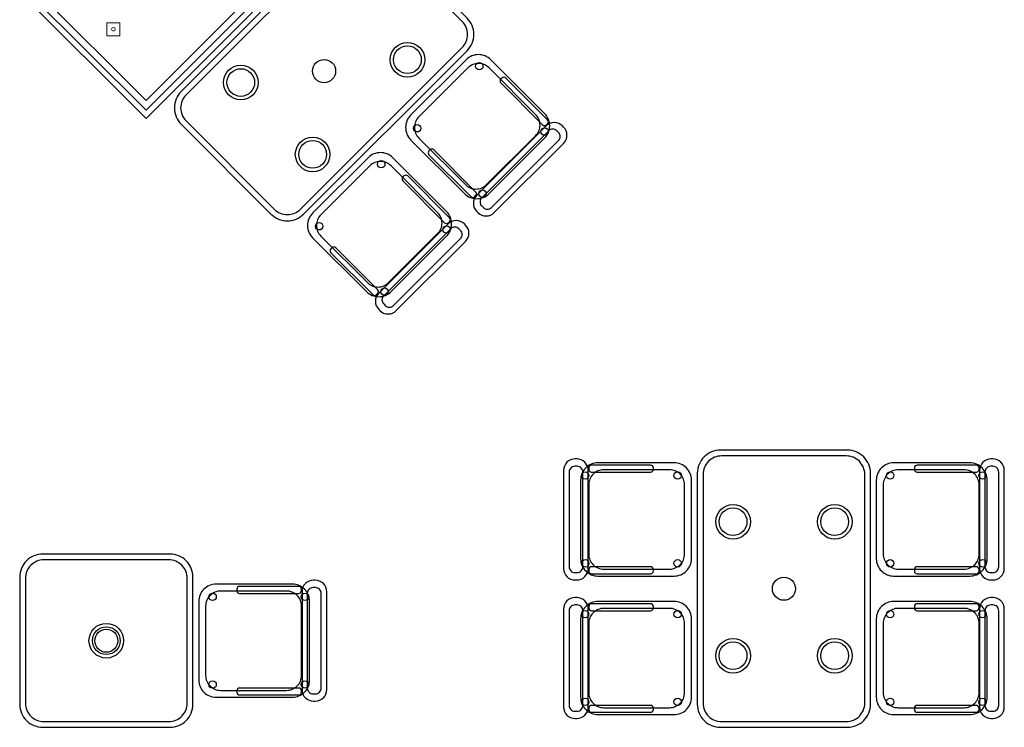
# Model space of a CAD drawing. Header units: metres. Extents: x 2232.4 to 2275.2, y 411.9 to 437.5.
# Tile 13 of 20: x 2262.7 to 2267, y 428.2 to 431.3. Entities that reach past the tile are written whole.
import ezdxf

# ---------------------------------------------------------------- set-up
doc = ezdxf.new("R2010")
doc.units = ezdxf.units.M
doc.layers.add('NC_N1_BANQUETTES', color=7, linetype='Continuous', lineweight=13)
doc.layers.add('RP_CHAIRS', color=7, linetype='Continuous')
doc.layers.add('RP_TABLES', color=7, linetype='Continuous')

# ---------------------------------------------------------------- blocks, each defined once
blk = doc.blocks.new('RP_MODERN_EXTENDED_TRIANGLE_L')
at = {"color": 0, "linetype": 'Continuous', "lineweight": -2}
for points in [[(4.35, 0.8), (7.89, 0.8), (7.89, 0.035)], [(4.325, 0.775), (7.865, 0.775), (7.865, 0.06)], [(4.295, 0.745), (7.835, 0.745), (7.835, 0.09)]]:
    blk.add_lwpolyline(points, dxfattribs=at)
at = {"color": 0, "lineweight": -2}
blk.add_lwpolyline([(7.717, 0.387), (7.757, 0.427), (7.717, 0.467), (7.677, 0.427)], close=True, dxfattribs=at)
blk.add_circle((7.717, 0.427), 0.008, dxfattribs=at)
blk = doc.blocks.new('RP_MODERN_TABLE_4')
at = {"color": 0}
for points in [[(-0.5, -0.375), (0.5, -0.375, 0.414214), (0.6, -0.275), (0.6, 0.275, 0.414214), (0.5, 0.375), (-0.5, 0.375, 0.414214), (-0.6, 0.275), (-0.6, -0.275, 0.414214)], [(-0.495, -0.35), (0.495, -0.35, 0.414214), (0.575, -0.27), (0.575, 0.27, 0.414214), (0.495, 0.35), (-0.495, 0.35, 0.414214), (-0.575, 0.27), (-0.575, -0.27, 0.414214)]]:
    blk.add_lwpolyline(points, format="xyb", close=True, dxfattribs=at)
for centre, radius in [((-0.29, 0.22), 0.075), ((-0.29, 0.22), 0.06), ((0.29, 0.22), 0.075), ((0.29, 0.22), 0.06), ((0, 0), 0.05), ((-0.29, -0.22), 0.075), ((-0.29, -0.22), 0.06), ((0.29, -0.22), 0.075), ((0.29, -0.22), 0.06)]:
    blk.add_circle(centre, radius, dxfattribs=at)
blk = doc.blocks.new('RP_MODERN_CHAIR')
at = {"color": 0}
for points in [[(-0.212, 0.172), (0.212, 0.172, 0.414214), (0.262, 0.222), (0.262, 0.229, 0.414214), (0.212, 0.279), (-0.212, 0.279, 0.414214), (-0.262, 0.229), (-0.262, 0.222, 0.414214)], [(-0.205, 0.195), (0.205, 0.195, 0.414214), (0.23, 0.22), (0.23, 0.23, 0.414214), (0.205, 0.255), (-0.205, 0.255, 0.414214), (-0.23, 0.23), (-0.23, 0.22, 0.414214)], [(-0.17, -0.275), (0.17, -0.275, 0.414214), (0.245, -0.2), (0.245, 0.13, 0.414214), (0.17, 0.205), (-0.17, 0.205, 0.414214), (-0.245, 0.13), (-0.245, -0.2, 0.414214)], [(-0.223, -0.11), (-0.217, -0.11, 0.414214), (-0.205, -0.098), (-0.205, 0.158, 0.414214), (-0.217, 0.17), (-0.223, 0.17, 0.414214), (-0.235, 0.158), (-0.235, -0.098, 0.414214)], [(-0.15, -0.245), (0.15, -0.245, 0.414214), (0.215, -0.18), (0.215, 0.105, 0.414214), (0.15, 0.17), (-0.15, 0.17, 0.414214), (-0.215, 0.105), (-0.215, -0.18, 0.414214)], [(0.217, -0.11), (0.223, -0.11, 0.414214), (0.235, -0.098), (0.235, 0.158, 0.414214), (0.223, 0.17), (0.217, 0.17, 0.414214), (0.205, 0.158), (0.205, -0.098, 0.414214)]]:
    blk.add_lwpolyline(points, format="xyb", close=True, dxfattribs=at)
for centre in [(-0.19, 0.185), (0.19, 0.185), (-0.19, -0.215), (0.19, -0.215)]:
    blk.add_circle(centre, 0.016, dxfattribs=at)
blk = doc.blocks.new('RP_MODERN_TABLE_2')
at = {"color": 0}
for points in [[(-0.275, -0.375), (0.275, -0.375, 0.414214), (0.375, -0.275), (0.375, 0.275, 0.414214), (0.275, 0.375), (-0.275, 0.375, 0.414214), (-0.375, 0.275), (-0.375, -0.275, 0.414214)], [(-0.27, -0.35), (0.27, -0.35, 0.414214), (0.35, -0.27), (0.35, 0.27, 0.414214), (0.27, 0.35), (-0.27, 0.35, 0.414214), (-0.35, 0.27), (-0.35, -0.27, 0.414214)]]:
    blk.add_lwpolyline(points, format="xyb", close=True, dxfattribs=at)
for radius in [0.075, 0.06, 0.05]:
    blk.add_circle((0, 0), radius, dxfattribs=at)

msp = doc.modelspace()

# ---------------------------------------------------------------- block references
at = {"layer": 'NC_N1_BANQUETTES', "linetype": 'Continuous', "rotation": 224.9851542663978}
msp.add_blockref('RP_MODERN_EXTENDED_TRIANGLE_L', (2268.2559, 436.9946), dxfattribs=at)
at = {"layer": 'RP_CHAIRS'}
for p, rotation in [((2264.701, 430.7907), 224.9851542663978), ((2264.2767, 430.3665), 224.9851542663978), ((2265.327, 429.115), 90), ((2266.677, 429.115), 270), ((2263.744, 428.59), 270), ((2265.327, 428.515), 90), ((2266.677, 428.515), 270)]:
    msp.add_blockref('RP_MODERN_CHAIR', p, dxfattribs=dict(at, rotation=rotation))
at = {"layer": 'RP_TABLES'}
for p, rotation in [((2264.0117, 431.056), 224.9851542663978), ((2266.002, 428.815), 90)]:
    msp.add_blockref('RP_MODERN_TABLE_4', p, dxfattribs=dict(at, rotation=rotation))
msp.add_blockref('RP_MODERN_TABLE_2', (2263.069, 428.59), dxfattribs=at)

doc.saveas('drawing.dxf')
